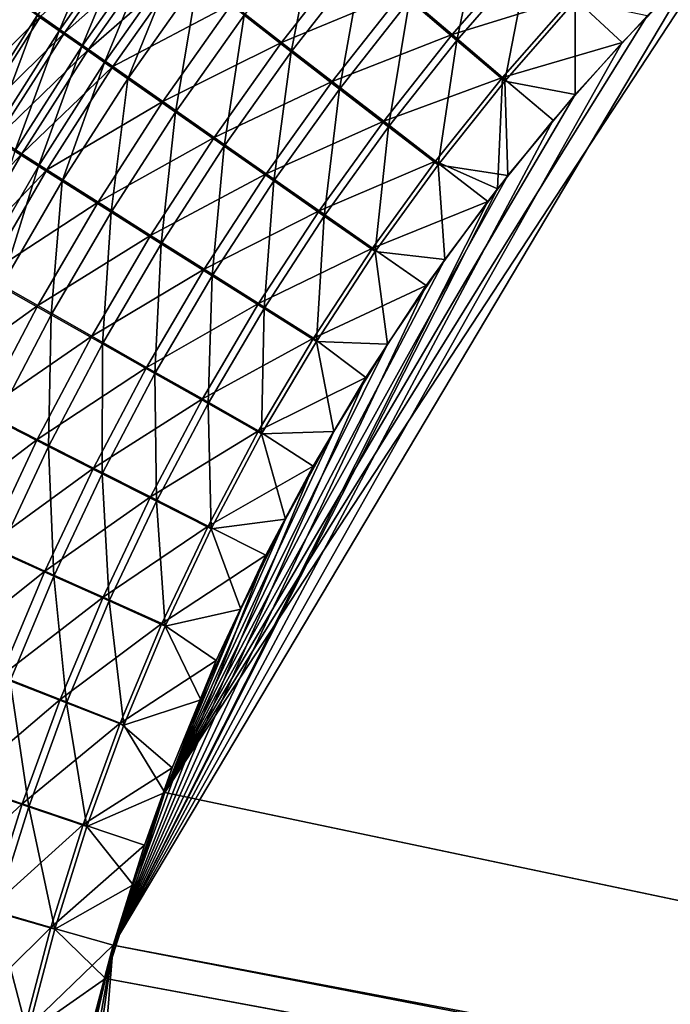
# Model space of a CAD drawing. Header units: metres. Extents: x -900 to 900, y -400 to 400.
# Tile 76 of 249: x -563 to -522, y 124 to 185. Entities that reach past the tile are written whole.
import ezdxf

# ---------------------------------------------------------------- set-up
doc = ezdxf.new("R2010")
doc.units = ezdxf.units.M

msp = doc.modelspace()

# ---------------------------------------------------------------- linework, layer by layer
at = {"layer": 'top'}
for points in [[(-557.03595, 192.024994, -481.513733), (-561.59436, 185.516464, -481.555878), (-560.210205, 184.545715, -482.541748)], [(-557.03595, 192.024994, -481.513733), (-560.210205, 184.545715, -482.541748), (-555.694031, 190.985123, -482.510132)], [(-548.629211, 185.520981, -486.626495), (-545.665222, 183.233185, -487.852417), (-544.065613, 191.396286, -486.634796)], [(-544.065613, 191.396286, -486.634796), (-545.665222, 183.233185, -487.852417), (-541.19574, 188.954193, -487.876434)], [(-538.266357, 186.464417, -488.864288), (-535.292358, 183.939667, -489.594971), (-533.645081, 191.816605, -488.901947)], [(-535.292358, 183.939667, -489.594971), (-530.772095, 189.130692, -489.642944), (-533.645081, 191.816605, -488.901947)], [(-559.878967, 184.430878, -486.133728), (-561.359497, 185.470139, -485.156921), (-555.364807, 190.859222, -486.108429)], [(-555.694031, 190.985123, -482.510132), (-560.210205, 184.545715, -482.541748), (-558.799927, 183.557266, -483.47168)], [(-559.878967, 184.430878, -486.133728), (-555.364807, 190.859222, -486.108429), (-553.903809, 189.726761, -487.035431)], [(-555.694031, 190.985123, -482.510132), (-558.799927, 183.557266, -483.47168), (-554.326477, 189.926071, -483.450012)], [(-523.358032, 185.491104, -490.349915), (-553.594482, 136.830185, -490.000427), (-518.588135, 190.194061, -490.413635)], [(-553.594482, 136.830185, -490.000427), (-63.257637, 33.784927, -500.496002), (-518.588135, 190.194061, -490.413635)], [(-558.372681, 183.374115, -487.050873), (-559.878967, 184.430878, -486.133728), (-553.903809, 189.726761, -487.035431)], [(-554.326477, 189.926071, -483.450012), (-558.799927, 183.557266, -483.47168), (-557.365051, 182.5522, -484.344788)], [(-558.372681, 183.374115, -487.050873), (-553.903809, 189.726761, -487.035431), (-552.419067, 188.576553, -487.901184)], [(-557.365051, 182.5522, -484.344788), (-552.934692, 188.848984, -484.332489), (-554.326477, 189.926071, -483.450012)], [(-546.272827, 183.82225, -490.733002), (-549.384216, 186.227661, -489.44519), (-541.775391, 189.578537, -490.755646)], [(-546.272827, 183.82225, -490.733002), (-541.775391, 189.578537, -490.755646), (-538.7005, 186.960754, -491.793396)], [(-535.578796, 184.306183, -492.560974), (-538.7005, 186.960754, -491.793396), (-531.040161, 189.514893, -492.608643)], [(-535.578796, 184.306183, -492.560974), (-531.040161, 189.514893, -492.608643), (-527.994629, 186.666229, -493.109589)], [(-555.907166, 181.53154, -485.160217), (-552.934692, 188.848984, -484.332489), (-557.365051, 182.5522, -484.344788)], [(-552.934692, 188.848984, -484.332489), (-555.907166, 181.53154, -485.160217), (-551.520264, 187.755005, -485.156647)], [(-545.665222, 183.233185, -487.852417), (-542.640747, 180.901321, -488.828064), (-541.19574, 188.954193, -487.876434)], [(-542.640747, 180.901321, -488.828064), (-538.266357, 186.464417, -488.864288), (-541.19574, 188.954193, -487.876434)], [(-535.292358, 183.939667, -489.594971), (-532.289368, 181.393188, -490.065796), (-530.772095, 189.130692, -489.642944)], [(-532.289368, 181.393188, -490.065796), (-527.870422, 186.42131, -490.119781), (-530.772095, 189.130692, -489.642944)], [(-556.842163, 182.300995, -487.90741), (-558.372681, 183.374115, -487.050873), (-552.419067, 188.576553, -487.901184)], [(-556.842163, 182.300995, -487.90741), (-552.419067, 188.576553, -487.901184), (-549.384216, 186.227661, -489.44519)], [(-556.825012, 127.259506, -492.974121), (-520.393921, 188.45813, -493.390167), (-63.320282, 33.791721, -503.495331)], [(-524.940674, 183.805832, -493.330048), (-520.393921, 188.45813, -493.390167), (-556.825012, 127.259506, -492.974121)], [(-520.393921, 188.45813, -493.390167), (-524.940674, 183.805832, -493.330048), (-527.994629, 186.666229, -493.109589)], [(-551.520264, 187.755005, -485.156647), (-555.907166, 181.53154, -485.160217), (-552.928223, 179.447769, -486.614502)], [(-551.520264, 187.755005, -485.156647), (-552.928223, 179.447769, -486.614502), (-548.629211, 185.520981, -486.626495)], [(-543.0979, 181.370483, -491.757843), (-546.272827, 183.82225, -490.733002), (-538.7005, 186.960754, -491.793396)], [(-543.0979, 181.370483, -491.757843), (-538.7005, 186.960754, -491.793396), (-535.578796, 184.306183, -492.560974)], [(-567.127502, 179.725922, -484.152008), (-562.812622, 186.490784, -484.121338), (-561.359497, 185.470139, -485.156921)], [(-562.950989, 186.468491, -480.514984), (-565.866211, 178.819595, -481.582794), (-561.59436, 185.516464, -481.555878)], [(-542.640747, 180.901321, -488.828064), (-539.571106, 178.537125, -489.550049), (-538.266357, 186.464417, -488.864288)], [(-539.571106, 178.537125, -489.550049), (-535.292358, 183.939667, -489.594971), (-538.266357, 186.464417, -488.864288)], [(-532.426697, 181.628784, -493.055542), (-535.578796, 184.306183, -492.560974), (-527.994629, 186.666229, -493.109589)], [(-527.994629, 186.666229, -493.109589), (-524.940674, 183.805832, -493.330048), (-532.426697, 181.628784, -493.055542)], [(-532.289368, 181.393188, -490.065796), (-527.881897, 180.556396, -490.291077), (-527.870422, 186.42131, -490.119781)], [(-527.881897, 180.556396, -490.291077), (-523.358032, 185.491104, -490.349915), (-527.870422, 186.42131, -490.119781)], [(-553.714905, 180.110062, -489.435028), (-556.842163, 182.300995, -487.90741), (-549.384216, 186.227661, -489.44519)], [(-553.714905, 180.110062, -489.435028), (-549.384216, 186.227661, -489.44519), (-546.272827, 183.82225, -490.733002)], [(-565.632568, 178.778564, -485.178894), (-567.127502, 179.725922, -484.152008), (-561.359497, 185.470139, -485.156921)], [(-561.59436, 185.516464, -481.555878), (-565.866211, 178.819595, -481.582794), (-564.442322, 177.918564, -482.560425)], [(-565.632568, 178.778564, -485.178894), (-561.359497, 185.470139, -485.156921), (-559.878967, 184.430878, -486.133728)], [(-561.59436, 185.516464, -481.555878), (-564.442322, 177.918564, -482.560425), (-560.210205, 184.545715, -482.541748)], [(-523.358032, 185.491104, -490.349915), (-527.881897, 180.556396, -490.291077), (-553.594482, 136.830185, -490.000427)], [(-548.629211, 185.520981, -486.626495), (-552.928223, 179.447769, -486.614502), (-549.875183, 177.314392, -487.827606)], [(-545.665222, 183.233185, -487.852417), (-548.629211, 185.520981, -486.626495), (-549.875183, 177.314392, -487.827606)], [(-560.210205, 184.545715, -482.541748), (-564.442322, 177.918564, -482.560425), (-562.991882, 177.001282, -483.482544)], [(-560.210205, 184.545715, -482.541748), (-562.991882, 177.001282, -483.482544), (-558.799927, 183.557266, -483.47168)], [(-564.109802, 177.814117, -486.147461), (-565.632568, 178.778564, -485.178894), (-559.878967, 184.430878, -486.133728)], [(-564.109802, 177.814117, -486.147461), (-559.878967, 184.430878, -486.133728), (-558.372681, 183.374115, -487.050873)], [(-539.875549, 178.884705, -492.516296), (-543.0979, 181.370483, -491.757843), (-535.578796, 184.306183, -492.560974)], [(-539.875549, 178.884705, -492.516296), (-535.578796, 184.306183, -492.560974), (-532.426697, 181.628784, -493.055542)], [(-539.571106, 178.537125, -489.550049), (-536.472107, 176.152863, -490.015869), (-535.292358, 183.939667, -489.594971)], [(-536.472107, 176.152863, -490.015869), (-532.289368, 181.393188, -490.065796), (-535.292358, 183.939667, -489.594971)], [(-562.560852, 176.833588, -487.056854), (-564.109802, 177.814117, -486.147461), (-558.372681, 183.374115, -487.050873)], [(-558.799927, 183.557266, -483.47168), (-562.991882, 177.001282, -483.482544), (-561.516479, 176.068695, -484.348328)], [(-562.560852, 176.833588, -487.056854), (-558.372681, 183.374115, -487.050873), (-556.842163, 182.300995, -487.90741)], [(-558.799927, 183.557266, -483.47168), (-561.516479, 176.068695, -484.348328), (-557.365051, 182.5522, -484.344788)], [(-529.259338, 178.941071, -493.274384), (-524.940674, 183.805832, -493.330048), (-556.825012, 127.259506, -492.974121)], [(-550.509766, 177.867004, -490.70929), (-553.714905, 180.110062, -489.435028), (-546.272827, 183.82225, -490.733002)], [(-550.509766, 177.867004, -490.70929), (-546.272827, 183.82225, -490.733002), (-543.0979, 181.370483, -491.757843)], [(-549.875183, 177.314392, -487.827606), (-546.760803, 175.140396, -488.793304), (-545.665222, 183.233185, -487.852417)], [(-546.760803, 175.140396, -488.793304), (-542.640747, 180.901321, -488.828064), (-545.665222, 183.233185, -487.852417)], [(-524.940674, 183.805832, -493.330048), (-529.259338, 178.941071, -493.274384), (-532.426697, 181.628784, -493.055542)], [(-560.987244, 175.837997, -487.906189), (-562.560852, 176.833588, -487.056854), (-556.842163, 182.300995, -487.90741)], [(-557.365051, 182.5522, -484.344788), (-561.516479, 176.068695, -484.348328), (-560.017639, 175.121811, -485.156921)], [(-560.987244, 175.837997, -487.906189), (-556.842163, 182.300995, -487.90741), (-553.714905, 180.110062, -489.435028)], [(-560.017639, 175.121811, -485.156921), (-555.907166, 181.53154, -485.160217), (-557.365051, 182.5522, -484.344788)], [(-556.95575, 173.18895, -486.599091), (-555.907166, 181.53154, -485.160217), (-560.017639, 175.121811, -485.156921)], [(-555.907166, 181.53154, -485.160217), (-556.95575, 173.18895, -486.599091), (-552.928223, 179.447769, -486.614502)], [(-547.240295, 175.581207, -491.723663), (-550.509766, 177.867004, -490.70929), (-543.0979, 181.370483, -491.757843)], [(-547.240295, 175.581207, -491.723663), (-543.0979, 181.370483, -491.757843), (-539.875549, 178.884705, -492.516296)], [(-536.622437, 176.377823, -493.005585), (-539.875549, 178.884705, -492.516296), (-532.426697, 181.628784, -493.055542)], [(-532.426697, 181.628784, -493.055542), (-532.747131, 174.645691, -493.23053), (-536.622437, 176.377823, -493.005585)], [(-536.472107, 176.152863, -490.015869), (-532.088806, 175.484787, -490.237915), (-532.289368, 181.393188, -490.065796)], [(-532.426697, 181.628784, -493.055542), (-529.259338, 178.941071, -493.274384), (-532.747131, 174.645691, -493.23053)], [(-532.088806, 175.484787, -490.237915), (-527.881897, 180.556396, -490.291077), (-532.289368, 181.393188, -490.065796)], [(-546.760803, 175.140396, -488.793304), (-543.600586, 172.936569, -489.50827), (-542.640747, 180.901321, -488.828064)], [(-543.600586, 172.936569, -489.50827), (-539.571106, 178.537125, -489.550049), (-542.640747, 180.901321, -488.828064)], [(-527.881897, 180.556396, -490.291077), (-532.088806, 175.484787, -490.237915), (-553.594482, 136.830185, -490.000427)], [(-557.772705, 173.805756, -489.42099), (-560.987244, 175.837997, -487.906189), (-553.714905, 180.110062, -489.435028)], [(-557.772705, 173.805756, -489.42099), (-553.714905, 180.110062, -489.435028), (-550.509766, 177.867004, -490.70929)], [(-552.928223, 179.447769, -486.614502), (-556.95575, 173.18895, -486.599091), (-553.818665, 171.210526, -487.802185)], [(-556.825012, 127.259506, -492.974121), (-532.747131, 174.645691, -493.23053), (-529.259338, 178.941071, -493.274384)], [(-552.928223, 179.447769, -486.614502), (-553.818665, 171.210526, -487.802185), (-549.875183, 177.314392, -487.827606)], [(-543.922607, 173.264053, -492.47467), (-547.240295, 175.581207, -491.723663), (-539.875549, 178.884705, -492.516296)], [(-543.922607, 173.264053, -492.47467), (-539.875549, 178.884705, -492.516296), (-536.622437, 176.377823, -493.005585)], [(-543.600586, 172.936569, -489.50827), (-540.410706, 170.714218, -489.970032), (-539.571106, 178.537125, -489.550049)], [(-540.410706, 170.714218, -489.970032), (-536.472107, 176.152863, -490.015869), (-539.571106, 178.537125, -489.550049)], [(-568.05072, 171.020721, -486.150055), (-564.109802, 177.814117, -486.147461), (-562.560852, 176.833588, -487.056854)], [(-554.479065, 171.725586, -490.684692), (-557.772705, 173.805756, -489.42099), (-550.509766, 177.867004, -490.70929)], [(-554.479065, 171.725586, -490.684692), (-550.509766, 177.867004, -490.70929), (-547.240295, 175.581207, -491.723663)], [(-553.818665, 171.210526, -487.802185), (-550.619202, 169.194733, -488.760132), (-549.875183, 177.314392, -487.827606)], [(-550.619202, 169.194733, -488.760132), (-546.760803, 175.140396, -488.793304), (-549.875183, 177.314392, -487.827606)], [(-566.461609, 170.117065, -487.053833), (-568.05072, 171.020721, -486.150055), (-562.560852, 176.833588, -487.056854)], [(-566.461609, 170.117065, -487.053833), (-562.560852, 176.833588, -487.056854), (-560.987244, 175.837997, -487.906189)], [(-562.991882, 177.001282, -483.482544), (-565.382263, 169.41037, -484.343536), (-561.516479, 176.068695, -484.348328)], [(-564.847473, 169.199631, -487.897858), (-566.461609, 170.117065, -487.053833), (-560.987244, 175.837997, -487.906189)], [(-561.516479, 176.068695, -484.348328), (-565.382263, 169.41037, -484.343536), (-563.84491, 168.537811, -485.147125)], [(-564.847473, 169.199631, -487.897858), (-560.987244, 175.837997, -487.906189), (-557.772705, 173.805756, -489.42099)], [(-561.516479, 176.068695, -484.348328), (-563.84491, 168.537811, -485.147125), (-560.017639, 175.121811, -485.156921)], [(-540.573792, 170.927414, -492.959686), (-543.922607, 173.264053, -492.47467), (-536.622437, 176.377823, -493.005585)], [(-536.622437, 176.377823, -493.005585), (-533.353516, 173.861588, -493.223022), (-540.573792, 170.927414, -492.959686)], [(-540.410706, 170.714218, -489.970032), (-536.046204, 170.212112, -490.189453), (-536.472107, 176.152863, -490.015869)], [(-532.747131, 174.645691, -493.23053), (-533.353516, 173.861588, -493.223022), (-536.622437, 176.377823, -493.005585)], [(-536.046204, 170.212112, -490.189453), (-532.088806, 175.484787, -490.237915), (-536.472107, 176.152863, -490.015869)], [(-551.120056, 169.606125, -491.690887), (-554.479065, 171.725586, -490.684692), (-547.240295, 175.581207, -491.723663)], [(-553.594482, 136.830185, -490.000427), (-532.088806, 175.484787, -490.237915), (-536.046204, 170.212112, -490.189453)], [(-551.120056, 169.606125, -491.690887), (-547.240295, 175.581207, -491.723663), (-543.922607, 173.264053, -492.47467)], [(-560.017639, 175.121811, -485.156921), (-563.84491, 168.537811, -485.147125), (-560.704895, 166.756912, -486.580444)], [(-560.704895, 166.756912, -486.580444), (-556.95575, 173.18895, -486.599091), (-560.017639, 175.121811, -485.156921)], [(-533.353516, 173.861588, -493.223022), (-532.747131, 174.645691, -493.23053), (-556.825012, 127.259506, -492.974121)], [(-550.619202, 169.194733, -488.760132), (-547.373291, 167.151505, -489.469696), (-546.760803, 175.140396, -488.793304)], [(-547.373291, 167.151505, -489.469696), (-543.600586, 172.936569, -489.50827), (-546.760803, 175.140396, -488.793304)], [(-561.550659, 167.327148, -489.403351), (-564.847473, 169.199631, -487.897858), (-557.772705, 173.805756, -489.42099)], [(-561.550659, 167.327148, -489.403351), (-557.772705, 173.805756, -489.42099), (-554.479065, 171.725586, -490.684692)], [(-537.210266, 168.582886, -493.176056), (-533.353516, 173.861588, -493.223022), (-556.825012, 127.259506, -492.974121)], [(-533.353516, 173.861588, -493.223022), (-537.210266, 168.582886, -493.176056), (-540.573792, 170.927414, -492.959686)], [(-557.488342, 164.934265, -487.776306), (-556.95575, 173.18895, -486.599091), (-560.704895, 166.756912, -486.580444)], [(-556.95575, 173.18895, -486.599091), (-557.488342, 164.934265, -487.776306), (-553.818665, 171.210526, -487.802185)], [(-547.712219, 167.457825, -492.436188), (-551.120056, 169.606125, -491.690887), (-543.922607, 173.264053, -492.47467)], [(-547.712219, 167.457825, -492.436188), (-543.922607, 173.264053, -492.47467), (-540.573792, 170.927414, -492.959686)], [(-547.373291, 167.151505, -489.469696), (-544.097229, 165.091232, -489.928375), (-543.600586, 172.936569, -489.50827)], [(-544.097229, 165.091232, -489.928375), (-540.410706, 170.714218, -489.970032), (-543.600586, 172.936569, -489.50827)], [(-558.173462, 165.410782, -490.659393), (-561.550659, 167.327148, -489.403351), (-554.479065, 171.725586, -490.684692)], [(-558.173462, 165.410782, -490.659393), (-554.479065, 171.725586, -490.684692), (-551.120056, 169.606125, -491.690887)], [(-557.488342, 164.934265, -487.776306), (-554.208557, 163.077408, -488.728668), (-553.818665, 171.210526, -487.802185)], [(-554.208557, 163.077408, -488.728668), (-550.619202, 169.194733, -488.760132), (-553.818665, 171.210526, -487.802185)], [(-544.272766, 165.291595, -492.917938), (-547.712219, 167.457825, -492.436188), (-540.573792, 170.927414, -492.959686)], [(-540.573792, 170.927414, -492.959686), (-537.210266, 168.582886, -493.176056), (-544.272766, 165.291595, -492.917938)], [(-544.097229, 165.091232, -489.928375), (-539.644714, 164.910995, -490.14679), (-540.410706, 170.714218, -489.970032)], [(-539.644714, 164.910995, -490.14679), (-536.046204, 170.212112, -490.189453), (-540.410706, 170.714218, -489.970032)], [(-536.046204, 170.212112, -490.189453), (-539.644714, 164.910995, -490.14679), (-553.594482, 136.830185, -490.000427)], [(-568.416016, 162.397949, -487.882782), (-564.847473, 169.199631, -487.897858), (-561.550659, 167.327148, -489.403351)], [(-554.729858, 163.458435, -491.659668), (-558.173462, 165.410782, -490.659393), (-551.120056, 169.606125, -491.690887)], [(-554.729858, 163.458435, -491.659668), (-551.120056, 169.606125, -491.690887), (-547.712219, 167.457825, -492.436188)], [(-554.208557, 163.077408, -488.728668), (-550.88147, 161.195419, -489.434326), (-550.619202, 169.194733, -488.760132)], [(-550.88147, 161.195419, -489.434326), (-547.373291, 167.151505, -489.469696), (-550.619202, 169.194733, -488.760132)], [(-563.84491, 168.537811, -485.147125), (-564.168701, 160.163956, -486.558838), (-560.704895, 166.756912, -486.580444)], [(-556.825012, 127.259506, -492.974121), (-540.996582, 162.835785, -493.131531), (-537.210266, 168.582886, -493.176056)], [(-537.210266, 168.582886, -493.176056), (-540.996582, 162.835785, -493.131531), (-544.272766, 165.291595, -492.917938)], [(-565.041748, 160.686646, -489.382324), (-568.416016, 162.397949, -487.882782), (-561.550659, 167.327148, -489.403351)], [(-565.041748, 160.686646, -489.382324), (-561.550659, 167.327148, -489.403351), (-558.173462, 165.410782, -490.659393)], [(-551.236633, 161.47966, -492.400848), (-554.729858, 163.458435, -491.659668), (-547.712219, 167.457825, -492.436188)], [(-551.236633, 161.47966, -492.400848), (-547.712219, 167.457825, -492.436188), (-544.272766, 165.291595, -492.917938)], [(-560.704895, 166.756912, -486.580444), (-564.168701, 160.163956, -486.558838), (-560.877258, 158.498322, -487.750092)], [(-560.877258, 158.498322, -487.750092), (-557.488342, 164.934265, -487.776306), (-560.704895, 166.756912, -486.580444)], [(-550.88147, 161.195419, -489.434326), (-547.523926, 159.297791, -489.890869), (-547.373291, 167.151505, -489.469696)], [(-547.523926, 159.297791, -489.890869), (-544.097229, 165.091232, -489.928375), (-547.373291, 167.151505, -489.469696)], [(-561.585754, 158.935364, -490.633514), (-565.041748, 160.686646, -489.382324), (-558.173462, 165.410782, -490.659393)], [(-561.585754, 158.935364, -490.633514), (-558.173462, 165.410782, -490.659393), (-554.729858, 163.458435, -491.659668)], [(-560.877258, 158.498322, -487.750092), (-557.521423, 156.801529, -488.698975), (-557.488342, 164.934265, -487.776306)], [(-557.521423, 156.801529, -488.698975), (-554.208557, 163.077408, -488.728668), (-557.488342, 164.934265, -487.776306)], [(-539.644714, 164.910995, -490.14679), (-542.997559, 159.441925, -490.10849), (-553.594482, 136.830185, -490.000427)], [(-547.711365, 159.484451, -492.880371), (-551.236633, 161.47966, -492.400848), (-544.272766, 165.291595, -492.917938)], [(-544.272766, 165.291595, -492.917938), (-540.996582, 162.835785, -493.131531), (-547.711365, 159.484451, -492.880371)], [(-547.523926, 159.297791, -489.890869), (-542.997559, 159.441925, -490.10849), (-544.097229, 165.091232, -489.928375)], [(-542.997559, 159.441925, -490.10849), (-539.644714, 164.910995, -490.14679), (-544.097229, 165.091232, -489.928375)], [(-558.062195, 157.151306, -491.630127), (-561.585754, 158.935364, -490.633514), (-554.729858, 163.458435, -491.659668)], [(-558.062195, 157.151306, -491.630127), (-554.729858, 163.458435, -491.659668), (-551.236633, 161.47966, -492.400848)], [(-557.521423, 156.801529, -488.698975), (-554.117615, 155.081833, -489.402283), (-554.208557, 163.077408, -488.728668)], [(-554.117615, 155.081833, -489.402283), (-550.88147, 161.195419, -489.434326), (-554.208557, 163.077408, -488.728668)], [(-544.293823, 157.267899, -493.094208), (-540.996582, 162.835785, -493.131531), (-556.825012, 127.259506, -492.974121)], [(-540.996582, 162.835785, -493.131531), (-544.293823, 157.267899, -493.094208), (-547.711365, 159.484451, -492.880371)], [(-554.48822, 155.343185, -492.368805), (-558.062195, 157.151306, -491.630127), (-551.236633, 161.47966, -492.400848)], [(-554.48822, 155.343185, -492.368805), (-551.236633, 161.47966, -492.400848), (-547.711365, 159.484451, -492.880371)], [(-554.117615, 155.081833, -489.402283), (-550.682861, 153.347855, -489.857574), (-550.88147, 161.195419, -489.434326)], [(-550.682861, 153.347855, -489.857574), (-547.523926, 159.297791, -489.890869), (-550.88147, 161.195419, -489.434326)], [(-568.238953, 153.896637, -489.358154), (-565.041748, 160.686646, -489.382324), (-561.585754, 158.935364, -490.633514)], [(-564.168701, 160.163956, -486.558838), (-563.978088, 151.915405, -487.723755), (-560.877258, 158.498322, -487.750092)], [(-550.881714, 153.52005, -492.846985), (-554.48822, 155.343185, -492.368805), (-547.711365, 159.484451, -492.880371)], [(-553.594482, 136.830185, -490.000427), (-542.997559, 159.441925, -490.10849), (-546.032104, 153.944794, -490.075195)], [(-547.711365, 159.484451, -492.880371), (-544.293823, 157.267899, -493.094208), (-550.881714, 153.52005, -492.846985)], [(-550.682861, 153.347855, -489.857574), (-546.032104, 153.944794, -490.075195), (-547.523926, 159.297791, -489.890869)], [(-546.032104, 153.944794, -490.075195), (-542.997559, 159.441925, -490.10849), (-547.523926, 159.297791, -489.890869)], [(-564.708679, 152.312119, -490.607239), (-568.238953, 153.896637, -489.358154), (-561.585754, 158.935364, -490.633514)], [(-564.708679, 152.312119, -490.607239), (-561.585754, 158.935364, -490.633514), (-558.062195, 157.151306, -491.630127)], [(-563.978088, 151.915405, -487.723755), (-560.550476, 150.380188, -488.671173), (-560.877258, 158.498322, -487.750092)], [(-560.550476, 150.380188, -488.671173), (-557.521423, 156.801529, -488.698975), (-560.877258, 158.498322, -487.750092)], [(-561.109558, 150.697968, -491.602295), (-564.708679, 152.312119, -490.607239), (-558.062195, 157.151306, -491.630127)], [(-561.109558, 150.697968, -491.602295), (-558.062195, 157.151306, -491.630127), (-554.48822, 155.343185, -492.368805)], [(-560.550476, 150.380188, -488.671173), (-557.074097, 148.824234, -489.373566), (-557.521423, 156.801529, -488.698975)], [(-557.074097, 148.824234, -489.373566), (-554.117615, 155.081833, -489.402283), (-557.521423, 156.801529, -488.698975)], [(-547.262329, 151.688629, -493.062073), (-544.293823, 157.267899, -493.094208), (-556.825012, 127.259506, -492.974121)], [(-544.293823, 157.267899, -493.094208), (-547.262329, 151.688629, -493.062073), (-550.881714, 153.52005, -492.846985)], [(-557.459167, 149.062012, -492.340027), (-561.109558, 150.697968, -491.602295), (-554.48822, 155.343185, -492.368805)], [(-557.459167, 149.062012, -492.340027), (-554.48822, 155.343185, -492.368805), (-550.881714, 153.52005, -492.846985)], [(-557.074097, 148.824234, -489.373566), (-553.566162, 147.255356, -489.828522), (-554.117615, 155.081833, -489.402283)], [(-553.566162, 147.255356, -489.828522), (-550.682861, 153.347855, -489.857574), (-554.117615, 155.081833, -489.402283)], [(-546.032104, 153.944794, -490.075195), (-548.822327, 148.30835, -490.04599), (-553.594482, 136.830185, -490.000427)], [(-548.822327, 148.30835, -490.04599), (-546.032104, 153.944794, -490.075195), (-550.682861, 153.347855, -489.857574)], [(-553.775757, 147.41246, -492.817841), (-557.459167, 149.062012, -492.340027), (-550.881714, 153.52005, -492.846985)], [(-550.881714, 153.52005, -492.846985), (-547.262329, 151.688629, -493.062073), (-553.775757, 147.41246, -492.817841)], [(-553.566162, 147.255356, -489.828522), (-548.822327, 148.30835, -490.04599), (-550.682861, 153.347855, -489.857574)], [(-567.534973, 145.553833, -490.58075), (-564.708679, 152.312119, -490.607239), (-561.109558, 150.697968, -491.602295)], [(-563.288391, 143.826477, -488.645355), (-560.550476, 150.380188, -488.671173), (-563.978088, 151.915405, -487.723755)], [(-556.825012, 127.259506, -492.974121), (-550.367432, 145.102188, -493.030304), (-547.262329, 151.688629, -493.062073)], [(-547.262329, 151.688629, -493.062073), (-550.367432, 145.102188, -493.030304), (-553.775757, 147.41246, -492.817841)], [(-563.864502, 144.111572, -491.576355), (-567.534973, 145.553833, -490.58075), (-561.109558, 150.697968, -491.602295)], [(-563.864502, 144.111572, -491.576355), (-561.109558, 150.697968, -491.602295), (-557.459167, 149.062012, -492.340027)], [(-563.288391, 143.826477, -488.645355), (-559.743225, 142.436157, -489.348297), (-560.550476, 150.380188, -488.671173)], [(-559.743225, 142.436157, -489.348297), (-557.074097, 148.824234, -489.373566), (-560.550476, 150.380188, -488.671173)], [(-560.141785, 142.649765, -492.314606), (-563.864502, 144.111572, -491.576355), (-557.459167, 149.062012, -492.340027)], [(-560.141785, 142.649765, -492.314606), (-557.459167, 149.062012, -492.340027), (-553.775757, 147.41246, -492.817841)], [(-559.743225, 142.436157, -489.348297), (-556.166077, 141.03421, -489.803772), (-557.074097, 148.824234, -489.373566)], [(-556.166077, 141.03421, -489.803772), (-553.566162, 147.255356, -489.828522), (-557.074097, 148.824234, -489.373566)], [(-548.822327, 148.30835, -490.04599), (-551.332336, 142.621979, -490.02121), (-553.594482, 136.830185, -490.000427)], [(-551.332336, 142.621979, -490.02121), (-548.822327, 148.30835, -490.04599), (-553.566162, 147.255356, -489.828522)], [(-556.385498, 141.175735, -492.792969), (-560.141785, 142.649765, -492.314606), (-553.775757, 147.41246, -492.817841)], [(-553.775757, 147.41246, -492.817841), (-550.367432, 145.102188, -493.030304), (-556.385498, 141.175735, -492.792969)], [(-556.166077, 141.03421, -489.803772), (-551.332336, 142.621979, -490.02121), (-553.566162, 147.255356, -489.828522)], [(-553.127808, 138.363708, -493.004181), (-550.367432, 145.102188, -493.030304), (-556.825012, 127.259506, -492.974121)], [(-550.367432, 145.102188, -493.030304), (-553.127808, 138.363708, -493.004181), (-556.385498, 141.175735, -492.792969)], [(-566.319885, 137.405563, -491.552338), (-563.864502, 144.111572, -491.576355), (-560.141785, 142.649765, -492.314606)], [(-565.728027, 137.153748, -488.621613), (-562.117859, 135.931305, -489.326477), (-563.288391, 143.826477, -488.645355)], [(-562.117859, 135.931305, -489.326477), (-559.743225, 142.436157, -489.348297), (-563.288391, 143.826477, -488.645355)], [(-562.528748, 136.12027, -492.292633), (-566.319885, 137.405563, -491.552338), (-560.141785, 142.649765, -492.314606)], [(-562.528748, 136.12027, -492.292633), (-560.141785, 142.649765, -492.314606), (-556.385498, 141.175735, -492.792969)], [(-553.594482, 136.830185, -490.000427), (-551.332336, 142.621979, -490.02121), (-556.166077, 141.03421, -489.803772)], [(-562.117859, 135.931305, -489.326477), (-558.475098, 134.698517, -489.783295), (-559.743225, 142.436157, -489.348297)], [(-558.475098, 134.698517, -489.783295), (-556.166077, 141.03421, -489.803772), (-559.743225, 142.436157, -489.348297)], [(-558.70343, 134.824112, -492.7724), (-562.528748, 136.12027, -492.292633), (-556.385498, 141.175735, -492.792969)], [(-556.385498, 141.175735, -492.792969), (-553.127808, 138.363708, -493.004181), (-558.70343, 134.824112, -492.7724)], [(-558.475098, 134.698517, -489.783295), (-553.594482, 136.830185, -490.000427), (-556.166077, 141.03421, -489.803772)], [(-553.127808, 138.363708, -493.004181), (-554.863831, 133.528336, -492.989166), (-558.70343, 134.824112, -492.7724)], [(-554.863831, 133.528336, -492.989166), (-553.127808, 138.363708, -493.004181), (-556.825012, 127.259506, -492.974121)], [(-568.471619, 130.595322, -491.530334), (-566.319885, 137.405563, -491.552338), (-562.528748, 136.12027, -492.292633)], [(-564.193909, 129.325012, -489.308136), (-562.117859, 135.931305, -489.326477), (-565.728027, 137.153748, -488.621613)], [(-555.576355, 131.034851, -489.983917), (-553.594482, 136.830185, -490.000427), (-558.475098, 134.698517, -489.783295)], [(-555.576355, 131.034851, -489.983917), (-557.308044, 125.167229, -489.971375), (-553.594482, 136.830185, -490.000427)], [(-557.308044, 125.167229, -489.971375), (-63.263184, 33.760246, -500.495972), (-553.594482, 136.830185, -490.000427)], [(-553.594482, 136.830185, -490.000427), (-63.263184, 33.760246, -500.495972), (-63.257637, 33.784927, -500.496002)], [(-564.615967, 129.488907, -492.274109), (-568.471619, 130.595322, -491.530334), (-562.528748, 136.12027, -492.292633)], [(-564.615967, 129.488907, -492.274109), (-562.528748, 136.12027, -492.292633), (-558.70343, 134.824112, -492.7724)], [(-564.193909, 129.325012, -489.308136), (-560.489136, 128.263641, -489.767181), (-562.117859, 135.931305, -489.326477)], [(-560.489136, 128.263641, -489.767181), (-558.475098, 134.698517, -489.783295), (-562.117859, 135.931305, -489.326477)], [(-560.725403, 128.372971, -492.756195), (-564.615967, 129.488907, -492.274109), (-558.70343, 134.824112, -492.7724)], [(-558.70343, 134.824112, -492.7724), (-554.863831, 133.528336, -492.989166), (-560.725403, 128.372971, -492.756195)], [(-560.489136, 128.263641, -489.767181), (-555.576355, 131.034851, -489.983917), (-558.475098, 134.698517, -489.783295)], [(-554.863831, 133.528336, -492.989166), (-556.825012, 127.259506, -492.974121), (-560.725403, 128.372971, -492.756195)], [(-557.308044, 125.167229, -489.971375), (-555.576355, 131.034851, -489.983917), (-560.489136, 128.263641, -489.767181)], [(-566.400696, 122.771767, -492.259033), (-564.615967, 129.488907, -492.274109), (-560.725403, 128.372971, -492.756195)], [(-565.968628, 122.633331, -489.293335), (-562.205688, 121.745476, -489.755402), (-564.193909, 129.325012, -489.308136)], [(-562.205688, 121.745476, -489.755402), (-560.489136, 128.263641, -489.767181), (-564.193909, 129.325012, -489.308136)], [(-562.448914, 121.838264, -492.744293), (-566.400696, 122.771767, -492.259033), (-560.725403, 128.372971, -492.756195)], [(-560.725403, 128.372971, -492.756195), (-556.825012, 127.259506, -492.974121), (-562.448914, 121.838264, -492.744293)], [(-562.205688, 121.745476, -489.755402), (-557.308044, 125.167229, -489.971375), (-560.489136, 128.263641, -489.767181)], [(-556.825012, 127.259506, -492.974121), (-558.471985, 120.990623, -492.963776), (-562.448914, 121.838264, -492.744293)], [(-562.270081, 60.027832, -493.031525), (-562.28949, 88.474983, -492.981537), (-556.825012, 127.259506, -492.974121)], [(-562.28949, 88.474983, -492.981537), (-561.94519, 98.364822, -492.963806), (-556.825012, 127.259506, -492.974121)], [(-562.270081, 60.027832, -493.031525), (-556.825012, 127.259506, -492.974121), (-63.639893, 31.580099, -503.49292)], [(-556.825012, 127.259506, -492.974121), (-561.94519, 98.364822, -492.963806), (-558.471985, 120.990623, -492.963776)], [(-63.639893, 31.580099, -503.49292), (-556.825012, 127.259506, -492.974121), (-63.320282, 33.791721, -503.495331)], [(-558.77356, 119.292633, -489.962891), (-557.308044, 125.167229, -489.971375), (-562.205688, 121.745476, -489.755402)], [(-558.77356, 119.292633, -489.962891), (-559.98407, 113.37619, -489.958313), (-557.308044, 125.167229, -489.971375)], [(-559.98407, 113.37619, -489.958313), (-63.32428, 33.484169, -500.495697), (-557.308044, 125.167229, -489.971375)], [(-557.308044, 125.167229, -489.971375), (-63.32428, 33.484169, -500.495697), (-63.263184, 33.760246, -500.495972)]]:
    msp.add_3dface(points, dxfattribs=at)

doc.saveas('drawing.dxf')
